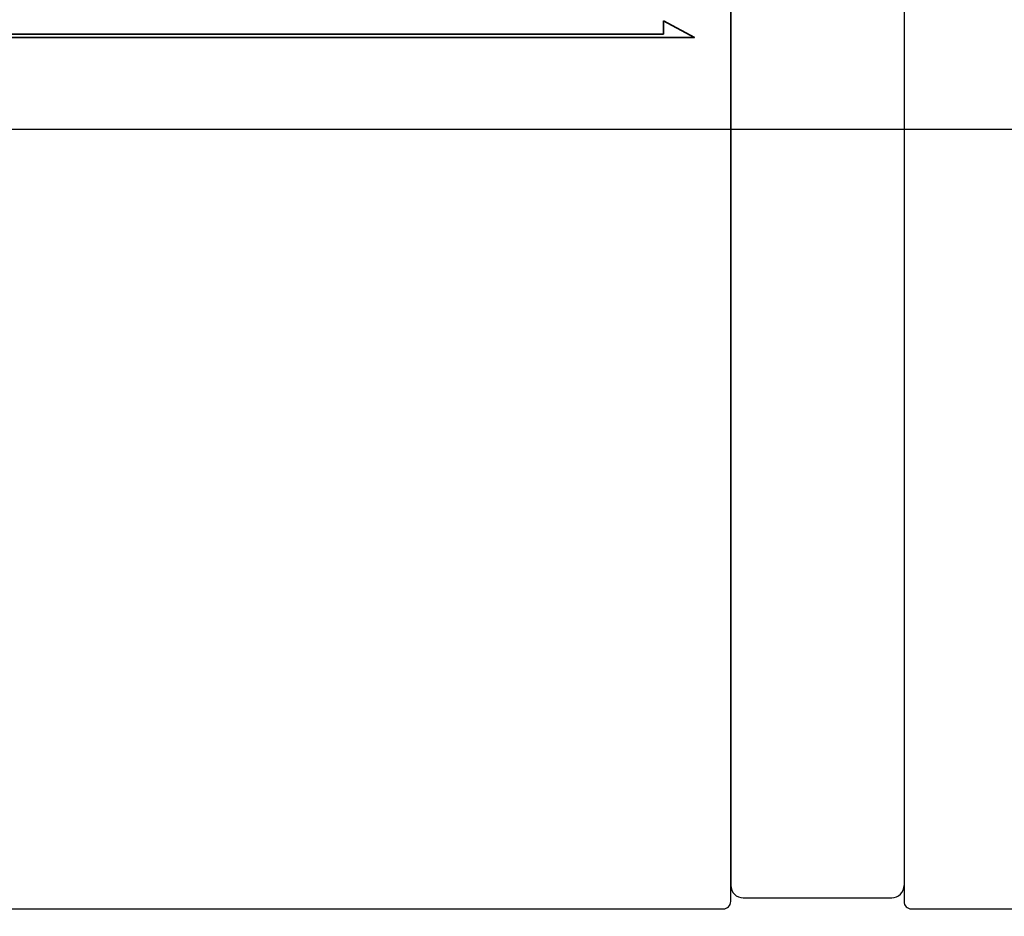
# Model space of a CAD drawing. Header units: inches. Extents: x 36 to 678, y -393 to 752.
# Tile 25 of 41: x 202 to 241, y 110 to 147. Entities that reach past the tile are written whole.
import ezdxf

# ---------------------------------------------------------------- set-up
doc = ezdxf.new("R2010")
doc.units = ezdxf.units.IN
doc.header["$LTSCALE"] = 5
doc.header["$MEASUREMENT"] = 0
doc.layers.add('DIM', color=4, linetype='Continuous')
doc.layers.add('layer 1', color=7, linetype='Continuous')
doc.styles.add('DIM-7', font='SIMPLEX.shx', dxfattribs={"width": 0.7, "bigfont": 'chineset.shx'})
doc.dimstyles.new('CNS', dxfattribs={"dimtxt": 3.5, "dimasz": 2.5, "dimexe": 1, "dimexo": 1.5, "dimgap": 0.09, "dimtad": 0, "dimdsep": 46, "dimtxsty": 'DIM-7', "dimcen": 0.09, "dimclrd": 1, "dimclre": 1, "dimclrt": 4, "dimadec": 0, "dimazin": 0, "dimtfac": 1, "dimtix": 1, "dimtmove": 2, "dimatfit": 3, "dimfxl": 1, "dimtvp": 0.971429, "dimtolj": 1, "dimarcsym": 0})

# ---------------------------------------------------------------- blocks, each defined once
blk = doc.blocks.new('*D5')
at = {"layer": 'DEFPOINTS', "color": 0, "transparency": 16777216}
for p in [(295.353, 111.024), (172.353, 96.174), (295.353, 72.146)]:
    blk.add_point(p, dxfattribs=at)
at = {"layer": 'DIM', "color": 7, "lineweight": -2, "transparency": 16777216}
for p, q in [((295.353, 109.074), (295.353, 70.846)), ((172.353, 94.224), (172.353, 70.846)), ((175.603, 72.146), (292.103, 72.146))]:
    blk.add_line(p, q, dxfattribs=at)
at = {"layer": 'DIM', "color": 7, "transparency": 16777216}
for points in [[(175.603, 72.688), (175.603, 71.605), (172.353, 72.146)], [(292.103, 72.688), (292.103, 71.605), (295.353, 72.146)]]:
    blk.add_solid(points, dxfattribs=at)
at = {"layer": 'DIM', "color": 7, "transparency": 16777216, "insert": (233.853, 76.566), "char_height": 4.55, "attachment_point": 5, "style": 'DIM-7'}
blk.add_mtext('\\A1;123', dxfattribs=at)
blk = doc.blocks.new('TBI MOTION logo(完整正式版)')
at = {"layer": 'layer 1', "color": 22, "lineweight": 35}
blk.add_open_spline([(75.90875, -9.47875), (75.90875, -9.47875), (75.90875, -12.28625), (75.90875, -12.28625), (75.90875, -12.28625), (75.90875, -12.28625), (75.90875, -12.47875), (75.90875, -12.47875), (75.90875, -12.47875), (75.90875, -12.47875), (75.71625, -12.47875), (75.71625, -12.47875), (75.71625, -12.47875), (75.71625, -12.47875), (-88.32875, -12.47875), (-88.32875, -12.47875), (-88.32875, -12.47875), (-88.32875, -12.47875), (-88.32875, -13.29375), (-88.32875, -13.29375), (-88.32875, -13.29375), (-88.32875, -13.29375), (82.89125, -13.29375), (82.89125, -13.29375), (82.89125, -13.29375), (82.89125, -13.29375), (75.90875, -9.47875), (75.90875, -9.47875)], degree=3, knots=[0, 0, 0, 0, 0.142857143, 0.142857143, 0.142857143, 0.142857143, 0.285714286, 0.285714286, 0.285714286, 0.285714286, 0.428571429, 0.428571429, 0.428571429, 0.428571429, 0.571428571, 0.571428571, 0.571428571, 0.571428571, 0.714285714, 0.714285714, 0.714285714, 0.714285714, 0.857142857, 0.857142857, 0.857142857, 0.857142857, 1, 1, 1, 1], dxfattribs=at)

msp = doc.modelspace()

# ---------------------------------------------------------------- linework, layer by layer
at = {"layer": 'DIM', "color": 7}
for p, q in [((237.353, 173.374), (237.353, 142.174)), ((230.353, 172.726), (230.353, 111.622)), ((237.353, 172.726), (237.353, 111.622)), ((164.503, 142.174), (237.824, 142.174)), ((224.503, 142.174), (297.824, 142.174)), ((227.703, 142.174), (240.003, 142.174)), ((237.353, 142.174), (237.353, 110.974)), ((230.853, 111.122), (236.853, 111.122)), ((200.351, 110.674), (230.053, 110.674)), ((237.653, 110.674), (257.373, 110.674))]:
    msp.add_line(p, q, dxfattribs=at)
for centre, radius, start, end in [((230.853, 111.622), 0.5, 180, 270), ((236.853, 111.622), 0.5, 270, 0), ((230.053, 110.974), 0.3, 270, 360), ((237.653, 110.974), 0.3, 180, 270)]:
    msp.add_arc(centre, radius, start, end, dxfattribs=at)
msp.add_open_spline([(230.353, 110.974), (230.353, 111.059), (230.353, 111.16), (230.353, 111.681), (230.353, 112.275), (230.353, 113.852), (230.353, 114.838), (230.353, 117.118), (230.353, 118.419), (230.353, 121.358), (230.353, 122.952), (230.353, 126.363), (230.353, 128.204), (230.353, 132.021), (230.353, 133.984), (230.353, 138.02), (230.353, 140.107), (230.353, 144.219), (230.353, 146.262), (230.353, 150.322), (230.353, 152.314), (230.353, 156.106), (230.353, 157.934), (230.353, 161.385), (230.353, 162.973), (230.353, 165.88), (230.353, 167.211), (230.353, 169.502), (230.353, 170.471), (230.353, 172.054), (230.353, 172.663), (230.353, 173.186), (230.353, 173.289), (230.353, 173.374)], degree=3, knots=[0.0438678, 0.0438678, 0.0438678, 0.0438678, 0.0623334, 0.0623334, 0.1248219, 0.1248219, 0.1873104, 0.1873104, 0.2497989, 0.2497989, 0.3122874, 0.3122874, 0.3747759, 0.3747759, 0.4372644, 0.4372644, 0.4997529, 0.4997529, 0.5622414, 0.5622414, 0.6247299, 0.6247299, 0.6872184, 0.6872184, 0.7497069, 0.7497069, 0.8121954, 0.8121954, 0.8746839, 0.8746839, 0.9371724, 0.9371724, 0.9560872, 0.9560872, 0.9560872, 0.9560872], dxfattribs=at)

# ---------------------------------------------------------------- block references
at = {"layer": 'DIM', "color": 7, "xscale": 0.1791590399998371, "yscale": 0.1791590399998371, "zscale": 0.1791590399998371}
msp.add_blockref('TBI MOTION logo(完整正式版)', (214.034, 148.258), dxfattribs=at)

# ---------------------------------------------------------------- dimensions: what is measured, and where the dimension line sits
at = {"layer": 'DIM', "color": 7}
dim = msp.add_linear_dim(base=(295.353, 72.146), p1=(172.353, 96.174), p2=(295.353, 111.024), dimstyle='CNS', override={"dimscale": 1.3, "dimclrd": 7, "dimclre": 7, "dimclrt": 7}, dxfattribs=at)
dim.commit()
dim.dimension.update_dxf_attribs({"geometry": '*D5', "text_midpoint": (233.853, 76.566)})

doc.saveas('drawing.dxf')
